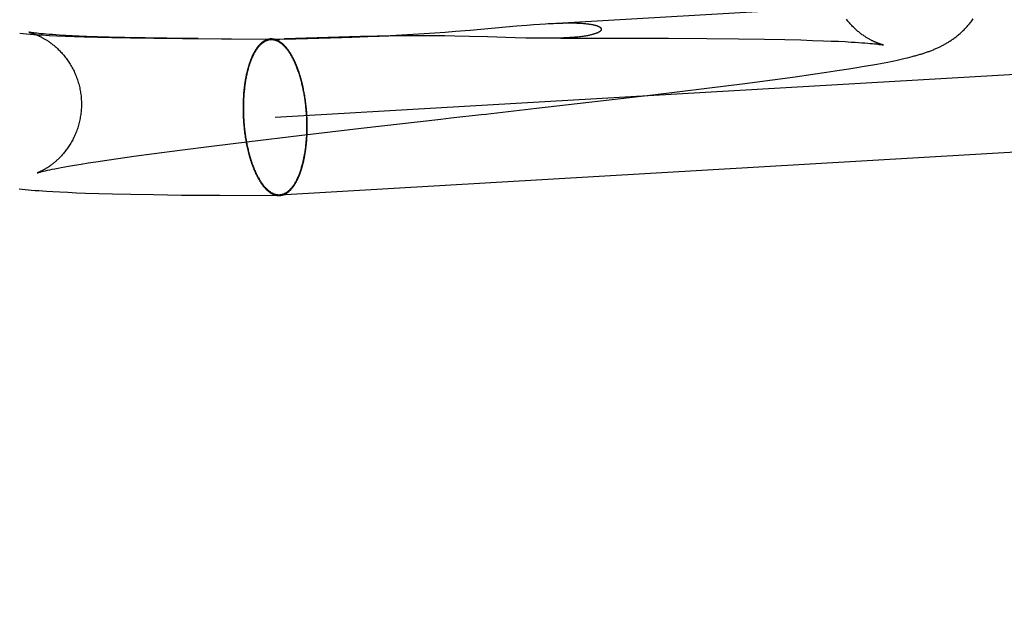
# Model space of a CAD drawing. Header units: inches. Extents: x 0 to 184, y 0 to 119.
# Tile 79 of 113: x 109.723 to 109.968, y 40.018 to 40.162. Entities that reach past the tile are written whole.
import ezdxf

# ---------------------------------------------------------------- set-up
doc = ezdxf.new("R2010")
doc.units = ezdxf.units.IN
doc.header["$LTSCALE"] = 10.121375
doc.header["$MEASUREMENT"] = 0
doc.linetypes.add('HIDDEN', pattern=[0.2, 0.1, -0.1])
doc.layers.add('DEFAULT_2', color=8, linetype='HIDDEN')

msp = doc.modelspace()

# ---------------------------------------------------------------- linework, layer by layer
at = {"layer": 'DEFAULT_2', "color": 8, "linetype": 'HIDDEN'}
for p, q in [((109.81848, 41.92414), (109.81848, 38.45497)), ((109.94348, 41.92414), (109.94348, 38.45497)), ((109.85369, 40.16049), (110.27964, 40.18535)), ((109.78643, 40.13723), (110.32431, 40.16863)), ((109.83492, 40.15891), (109.84646, 40.15994)), ((109.84646, 40.15994), (109.84909, 40.16016)), ((109.84909, 40.16016), (109.85072, 40.16028)), ((109.85072, 40.16028), (109.85225, 40.16039)), ((109.85225, 40.16039), (109.85369, 40.16049)), ((109.72287, 40.15811), (109.7237, 40.15804)), ((109.7237, 40.15804), (109.72457, 40.15797)), ((109.72457, 40.15797), (109.72547, 40.1579)), ((109.72547, 40.1579), (109.72643, 40.15784)), ((109.7264, 40.1582), (109.7261, 40.15823)), ((109.72676, 40.15815), (109.7264, 40.1582)), ((109.72643, 40.15784), (109.72744, 40.15777)), ((109.72717, 40.15811), (109.72676, 40.15815)), ((109.72765, 40.15806), (109.72717, 40.15811)), ((109.72744, 40.15777), (109.7285, 40.15771)), ((109.72819, 40.158), (109.72765, 40.15806)), ((109.72881, 40.15795), (109.72819, 40.158)), ((109.7285, 40.15771), (109.73022, 40.15761)), ((109.72949, 40.15789), (109.72881, 40.15795)), ((109.73024, 40.15783), (109.72949, 40.15789)), ((109.73022, 40.15761), (109.73212, 40.15752)), ((109.73104, 40.15778), (109.73024, 40.15783)), ((109.7319, 40.15772), (109.73104, 40.15778)), ((109.73282, 40.15766), (109.7319, 40.15772)), ((109.73212, 40.15752), (109.73422, 40.15742)), ((109.73432, 40.15758), (109.73282, 40.15766)), ((109.73422, 40.15742), (109.7365, 40.15733)), ((109.73595, 40.15749), (109.73432, 40.15758)), ((109.7377, 40.15741), (109.73595, 40.15749)), ((109.7365, 40.15733), (109.73893, 40.15725)), ((109.73958, 40.15734), (109.7377, 40.15741)), ((109.73893, 40.15725), (109.74231, 40.15715)), ((109.74227, 40.15724), (109.73958, 40.15734)), ((109.74516, 40.15716), (109.74227, 40.15724)), ((109.74231, 40.15715), (109.74583, 40.15706)), ((109.74904, 40.15706), (109.74516, 40.15716)), ((109.74583, 40.15706), (109.75043, 40.15697)), ((109.75408, 40.15696), (109.74904, 40.15706)), ((109.80767, 40.15728), (109.78875, 40.1567)), ((109.78875, 40.15669), (109.80302, 40.15709)), ((109.80302, 40.15709), (109.80555, 40.15717)), ((109.80555, 40.15717), (109.80953, 40.15731)), ((109.81184, 40.15738), (109.80767, 40.15728)), ((109.80953, 40.15731), (109.81228, 40.15743)), ((109.81469, 40.15743), (109.81184, 40.15738)), ((109.81228, 40.15743), (109.81509, 40.15756)), ((109.81758, 40.15747), (109.81469, 40.15743)), ((109.81509, 40.15756), (109.81792, 40.1577)), ((109.82046, 40.15749), (109.81758, 40.15747)), ((109.81792, 40.1577), (109.82073, 40.15787)), ((109.82327, 40.15749), (109.82046, 40.15749)), ((109.82073, 40.15787), (109.82348, 40.15804)), ((109.826, 40.15748), (109.82327, 40.15749)), ((109.82348, 40.15804), (109.82616, 40.15822)), ((109.82863, 40.15746), (109.826, 40.15748)), ((109.82616, 40.15822), (109.82877, 40.15841)), ((109.83116, 40.15742), (109.82863, 40.15746)), ((109.82877, 40.15841), (109.83129, 40.15861)), ((109.83477, 40.15734), (109.83116, 40.15742)), ((109.83129, 40.15861), (109.83492, 40.15891)), ((109.83924, 40.15722), (109.83477, 40.15734)), ((109.84615, 40.15701), (109.83924, 40.15722)), ((109.84877, 40.15694), (109.84615, 40.15701)), ((109.75043, 40.15697), (109.75623, 40.15688)), ((109.7595, 40.15688), (109.75408, 40.15696)), ((109.75623, 40.15688), (109.76337, 40.1568)), ((109.76726, 40.15679), (109.7595, 40.15688)), ((109.76337, 40.1568), (109.77558, 40.15674)), ((109.77309, 40.15673), (109.78875, 40.15669)), ((109.78531, 40.1565), (109.78875, 40.1567)), ((109.78875, 40.15669), (109.78871, 40.15669)), ((109.8504, 40.1569), (109.84877, 40.15694)), ((109.85193, 40.15688), (109.8504, 40.1569)), ((109.85339, 40.15687), (109.85193, 40.15688)), ((109.85752, 40.15688), (109.873, 40.15689)), ((109.873, 40.15689), (109.88427, 40.15687)), ((109.88427, 40.15687), (109.89382, 40.15681)), ((109.89382, 40.15681), (109.90173, 40.15674)), ((109.90173, 40.15674), (109.90816, 40.15664)), ((109.90816, 40.15664), (109.91326, 40.15655)), ((109.91326, 40.15655), (109.9172, 40.15645)), ((109.9172, 40.15645), (109.92013, 40.15636)), ((109.92013, 40.15636), (109.92287, 40.15627)), ((109.92287, 40.15627), (109.92478, 40.1562)), ((109.92478, 40.1562), (109.92657, 40.15612)), ((109.92657, 40.15612), (109.92823, 40.15604)), ((109.92823, 40.15604), (109.92977, 40.15595)), ((109.92977, 40.15595), (109.93071, 40.15589)), ((109.93071, 40.15589), (109.9316, 40.15584)), ((109.9316, 40.15584), (109.93243, 40.15578)), ((109.93243, 40.15578), (109.93319, 40.15572)), ((109.93319, 40.15572), (109.93389, 40.15566)), ((109.93389, 40.15566), (109.93452, 40.15561)), ((109.93452, 40.15561), (109.93508, 40.15556)), ((109.93508, 40.15556), (109.93558, 40.15551)), ((109.93558, 40.15551), (109.93602, 40.15546)), ((109.93602, 40.15546), (109.9364, 40.15541)), ((109.9364, 40.15541), (109.93673, 40.15537)), ((109.94376, 40.15204), (109.94434, 40.15218)), ((109.94434, 40.15218), (109.9449, 40.15233)), ((109.9449, 40.15233), (109.94543, 40.15247)), ((109.93118, 40.1496), (109.933, 40.1499)), ((109.933, 40.1499), (109.93464, 40.15019)), ((109.93464, 40.15019), (109.93615, 40.15046)), ((109.93615, 40.15046), (109.93709, 40.15063)), ((109.93709, 40.15063), (109.93799, 40.1508)), ((109.93799, 40.1508), (109.93884, 40.15097)), ((109.93884, 40.15097), (109.93965, 40.15113)), ((109.93965, 40.15113), (109.94042, 40.15129)), ((109.94042, 40.15129), (109.94116, 40.15144)), ((109.94116, 40.15144), (109.94185, 40.1516)), ((109.94185, 40.1516), (109.94252, 40.15175)), ((109.94252, 40.15175), (109.94315, 40.15189)), ((109.94315, 40.15189), (109.94376, 40.15204)), ((109.78756, 40.11797), (110.32543, 40.14936)), ((109.91022, 40.14654), (109.91582, 40.1473)), ((109.91582, 40.1473), (109.92025, 40.14793)), ((109.92025, 40.14793), (109.92364, 40.14842)), ((109.92364, 40.14842), (109.92687, 40.14891)), ((109.92687, 40.14891), (109.92914, 40.14927)), ((109.92914, 40.14927), (109.93118, 40.1496)), ((109.89384, 40.14445), (109.90329, 40.14564)), ((109.90329, 40.14564), (109.91022, 40.14654)), ((109.77855, 40.14263), (109.77852, 40.14226)), ((109.7936, 40.14369), (109.79353, 40.14405)), ((109.79367, 40.14333), (109.7936, 40.14369)), ((109.79374, 40.14296), (109.79367, 40.14333)), ((109.7938, 40.1426), (109.79374, 40.14296)), ((109.79386, 40.14223), (109.7938, 40.1426)), ((109.85142, 40.13946), (109.88038, 40.14282)), ((109.88038, 40.14282), (109.89384, 40.14445)), ((109.77845, 40.14001), (109.77844, 40.13963)), ((109.77846, 40.14077), (109.77845, 40.14039)), ((109.77845, 40.14039), (109.77845, 40.14001)), ((109.77847, 40.14114), (109.77846, 40.14077)), ((109.77849, 40.14152), (109.77847, 40.14114)), ((109.7785, 40.14189), (109.77849, 40.14152)), ((109.77852, 40.14226), (109.7785, 40.14189)), ((109.79392, 40.14186), (109.79386, 40.14223)), ((109.79397, 40.14148), (109.79392, 40.14186)), ((109.79402, 40.14111), (109.79397, 40.14148)), ((109.79407, 40.14074), (109.79402, 40.14111)), ((109.79417, 40.13979), (109.79413, 40.14017)), ((109.77844, 40.13963), (109.77844, 40.13925)), ((109.77844, 40.13925), (109.77845, 40.13887)), ((109.77845, 40.13887), (109.77846, 40.13849)), ((109.77846, 40.13849), (109.77847, 40.13811)), ((109.77847, 40.13811), (109.77848, 40.13773)), ((109.77848, 40.13773), (109.77849, 40.13735)), ((109.79421, 40.13941), (109.79417, 40.13979)), ((109.79425, 40.13903), (109.79421, 40.13941)), ((109.79428, 40.13865), (109.79425, 40.13903)), ((109.79431, 40.13827), (109.79428, 40.13865)), ((109.79433, 40.13789), (109.79431, 40.13827)), ((109.79435, 40.1375), (109.79433, 40.13789)), ((109.79437, 40.13712), (109.79435, 40.1375)), ((109.77849, 40.13735), (109.77851, 40.13696)), ((109.77851, 40.13696), (109.77854, 40.13658)), ((109.77854, 40.13658), (109.77856, 40.1362)), ((109.77856, 40.1362), (109.77859, 40.13582)), ((109.77859, 40.13582), (109.77862, 40.13544)), ((109.77862, 40.13544), (109.77866, 40.13506)), ((109.77866, 40.13506), (109.77869, 40.13468)), ((109.79439, 40.13674), (109.79437, 40.13712)), ((109.7944, 40.13636), (109.79439, 40.13674)), ((109.79441, 40.13598), (109.7944, 40.13636)), ((109.79442, 40.13559), (109.79441, 40.13598)), ((109.79442, 40.13521), (109.79442, 40.13559)), ((109.79442, 40.13483), (109.79442, 40.13521)), ((109.77869, 40.13468), (109.77873, 40.1343)), ((109.7788, 40.13373), (109.77885, 40.13336)), ((109.77885, 40.13336), (109.7789, 40.13298)), ((109.7789, 40.13298), (109.77895, 40.13261)), ((109.77895, 40.13261), (109.77901, 40.13224)), ((109.78004, 40.13124), (109.7924, 40.13271)), ((109.7924, 40.13271), (109.80784, 40.13451)), ((109.79434, 40.13221), (109.79436, 40.13258)), ((109.79436, 40.13258), (109.79438, 40.13295)), ((109.79438, 40.13295), (109.7944, 40.13333)), ((109.7944, 40.13333), (109.79441, 40.1337)), ((109.79441, 40.1337), (109.79442, 40.13408)), ((109.79442, 40.13446), (109.79442, 40.13483)), ((109.79442, 40.13408), (109.79442, 40.13446)), ((109.76272, 40.12908), (109.77057, 40.13008)), ((109.77057, 40.13008), (109.78004, 40.13124)), ((109.77901, 40.13224), (109.77907, 40.13187)), ((109.77907, 40.13187), (109.77913, 40.13151)), ((109.77913, 40.13151), (109.7792, 40.13114)), ((109.7792, 40.13114), (109.77926, 40.13078)), ((109.77926, 40.13078), (109.77933, 40.13042)), ((109.79432, 40.13184), (109.79434, 40.13221)), ((109.75131, 40.12755), (109.75636, 40.12824)), ((109.75636, 40.12824), (109.76272, 40.12908)), ((109.73502, 40.12504), (109.73653, 40.1253)), ((109.73653, 40.1253), (109.73817, 40.12558)), ((109.73817, 40.12558), (109.73993, 40.12587)), ((109.73993, 40.12587), (109.74182, 40.12616)), ((109.74182, 40.12616), (109.74452, 40.12657)), ((109.74452, 40.12657), (109.74741, 40.127)), ((109.74741, 40.127), (109.75131, 40.12755)), ((109.72814, 40.12365), (109.72846, 40.12372)), ((109.72846, 40.12372), (109.72884, 40.12381)), ((109.72884, 40.12381), (109.72928, 40.12392)), ((109.72928, 40.12392), (109.72978, 40.12403)), ((109.72978, 40.12403), (109.73035, 40.12415)), ((109.73035, 40.12415), (109.73097, 40.12428)), ((109.73097, 40.12428), (109.73166, 40.12442)), ((109.73166, 40.12442), (109.73241, 40.12456)), ((109.73241, 40.12456), (109.73322, 40.12472)), ((109.73322, 40.12472), (109.73409, 40.12488)), ((109.73409, 40.12488), (109.73502, 40.12504)), ((109.72278, 40.11941), (109.7235, 40.11934)), ((109.7235, 40.11934), (109.72425, 40.11926)), ((109.72425, 40.11926), (109.72503, 40.11919)), ((109.72503, 40.11919), (109.72585, 40.11912)), ((109.72585, 40.11912), (109.72671, 40.11905)), ((109.72671, 40.11905), (109.72761, 40.11898)), ((109.72761, 40.11898), (109.72855, 40.11891)), ((109.72855, 40.11891), (109.72955, 40.11885)), ((109.72955, 40.11885), (109.73115, 40.11875)), ((109.73115, 40.11875), (109.7329, 40.11866)), ((109.7329, 40.11866), (109.73484, 40.11856)), ((109.73484, 40.11856), (109.73698, 40.11847)), ((109.73698, 40.11847), (109.73929, 40.11838)), ((109.73929, 40.11838), (109.74257, 40.11827)), ((109.74257, 40.11827), (109.746, 40.11818)), ((109.746, 40.11818), (109.75049, 40.11808)), ((109.75049, 40.11808), (109.75616, 40.11798)), ((109.75616, 40.11798), (109.76315, 40.11789)), ((109.76315, 40.11789), (109.77269, 40.11781)), ((109.77269, 40.11781), (109.78738, 40.11776))]:
    msp.add_line(p, q, dxfattribs=at)
for points in [[(109.85437, 40.16053), (109.85504, 40.16056), (109.85568, 40.16059), (109.85629, 40.16062), (109.85687, 40.16064), (109.85744, 40.16066), (109.85798, 40.16067), (109.85849, 40.16069), (109.85898, 40.16069), (109.85946, 40.1607), (109.85991, 40.1607), (109.86034, 40.16069), (109.86075, 40.16069), (109.86115, 40.16068), (109.86152, 40.16067), (109.86188, 40.16065), (109.86222, 40.16064), (109.86255, 40.16062), (109.86286, 40.1606), (109.86315, 40.16058), (109.86343, 40.16056), (109.86369, 40.16053), (109.86393, 40.16051), (109.86417, 40.16048), (109.86439, 40.16045), (109.8646, 40.16042), (109.86479, 40.16039), (109.86498, 40.16037), (109.86515, 40.16034), (109.86532, 40.1603), (109.86547, 40.16027), (109.86562, 40.16024), (109.86576, 40.16021), (109.86589, 40.16018), (109.86601, 40.16015), (109.86613, 40.16012), (109.86624, 40.16008), (109.86635, 40.16005), (109.86644, 40.16002), (109.86653, 40.15999), (109.86662, 40.15996), (109.8667, 40.15993), (109.86678, 40.1599), (109.86685, 40.15987), (109.86691, 40.15984), (109.86697, 40.15981), (109.86703, 40.15978), (109.86709, 40.15975), (109.86714, 40.15972), (109.86718, 40.15969), (109.86723, 40.15966), (109.86727, 40.15963), (109.86731, 40.1596), (109.86734, 40.15957), (109.86737, 40.15954), (109.8674, 40.15951), (109.86743, 40.15948), (109.86745, 40.15946), (109.86748, 40.15943), (109.8675, 40.1594), (109.86751, 40.15937), (109.86753, 40.15935), (109.86754, 40.15932), (109.86756, 40.15929), (109.86757, 40.15926), (109.86757, 40.15924), (109.86758, 40.15921), (109.86759, 40.15918), (109.86759, 40.15915), (109.86759, 40.15913), (109.86759, 40.1591), (109.86759, 40.15907), (109.86758, 40.15904), (109.86757, 40.15902), (109.86757, 40.15899), (109.86756, 40.15896), (109.86754, 40.15893), (109.86753, 40.1589), (109.86751, 40.15887), (109.8675, 40.15885), (109.86748, 40.15882), (109.86745, 40.15879), (109.86743, 40.15876), (109.8674, 40.15873), (109.86737, 40.1587), (109.86734, 40.15867), (109.8673, 40.15863), (109.86727, 40.1586), (109.86722, 40.15857), (109.86718, 40.15854), (109.86713, 40.15851), (109.86708, 40.15847), (109.86703, 40.15844), (109.86697, 40.1584), (109.86691, 40.15837), (109.86684, 40.15833), (109.86677, 40.1583), (109.86669, 40.15826), (109.86661, 40.15822), (109.86653, 40.15819), (109.86643, 40.15815), (109.86634, 40.15811), (109.86623, 40.15807), (109.86612, 40.15803), (109.866, 40.15799), (109.86587, 40.15795), (109.86574, 40.15791), (109.86559, 40.15786), (109.86544, 40.15782), (109.86528, 40.15778), (109.86512, 40.15774), (109.86494, 40.1577), (109.86475, 40.15765), (109.86455, 40.15761), (109.86434, 40.15757), (109.86411, 40.15752), (109.86387, 40.15748), (109.86362, 40.15744), (109.86335, 40.1574), (109.86307, 40.15735), (109.86276, 40.15731), (109.86244, 40.15727), (109.86211, 40.15723), (109.86176, 40.15719), (109.86139, 40.15716), (109.861, 40.15712), (109.86059, 40.15709), (109.86017, 40.15706), (109.85973, 40.15703), (109.85927, 40.157), (109.85878, 40.15697), (109.85828, 40.15695), (109.85775, 40.15693), (109.8572, 40.15691), (109.85662, 40.1569), (109.85602, 40.15689), (109.8554, 40.15688), (109.85475, 40.15687)], [(109.93781, 40.15521), (109.93781, 40.15521), (109.93781, 40.15521), (109.9378, 40.15521), (109.93778, 40.15522), (109.93775, 40.15522), (109.93772, 40.15523), (109.93769, 40.15524), (109.93764, 40.15525), (109.9376, 40.15526), (109.93755, 40.15528), (109.93749, 40.15529), (109.93743, 40.15531), (109.93736, 40.15533), (109.93729, 40.15535), (109.93722, 40.15537), (109.93714, 40.15539), (109.93706, 40.15542), (109.93698, 40.15545), (109.93689, 40.15548), (109.9368, 40.15551), (109.9367, 40.15554), (109.9366, 40.15558), (109.9365, 40.15561), (109.9364, 40.15565), (109.9363, 40.15569), (109.93619, 40.15573), (109.93608, 40.15578), (109.93597, 40.15582), (109.93585, 40.15587), (109.93574, 40.15592), (109.93562, 40.15597), (109.93549, 40.15603), (109.93537, 40.15609), (109.93524, 40.15615), (109.93511, 40.15621), (109.93498, 40.15627), (109.93485, 40.15634), (109.93471, 40.15641), (109.93457, 40.15648), (109.93443, 40.15656), (109.93428, 40.15664), (109.93414, 40.15672), (109.93399, 40.15681), (109.93384, 40.1569), (109.93368, 40.15699), (109.93352, 40.15709), (109.93337, 40.15719), (109.9332, 40.15729), (109.93304, 40.1574), (109.93287, 40.15751), (109.9327, 40.15763), (109.93253, 40.15776), (109.93235, 40.15788), (109.93218, 40.15802), (109.932, 40.15815), (109.93182, 40.1583), (109.93163, 40.15844), (109.93145, 40.1586), (109.93126, 40.15876), (109.93107, 40.15892), (109.93088, 40.1591), (109.93069, 40.15927), (109.9305, 40.15946), (109.9303, 40.15965), (109.93011, 40.15984), (109.92992, 40.16004), (109.92972, 40.16025), (109.92953, 40.16046), (109.92934, 40.16068), (109.92914, 40.16091), (109.92895, 40.16114), (109.92877, 40.16138), (109.92858, 40.16162)], [(109.94827, 40.15332), (109.94849, 40.1534), (109.94871, 40.15347), (109.94893, 40.15355), (109.94915, 40.15363), (109.94936, 40.15371), (109.94958, 40.15379), (109.94979, 40.15387), (109.95, 40.15396), (109.95021, 40.15404), (109.95042, 40.15413), (109.95063, 40.15422), (109.95084, 40.15431), (109.95104, 40.1544), (109.95125, 40.15449), (109.95145, 40.15458), (109.95165, 40.15468), (109.95185, 40.15477), (109.95204, 40.15487), (109.95224, 40.15497), (109.95243, 40.15507), (109.95263, 40.15517), (109.95282, 40.15527), (109.95301, 40.15538), (109.9532, 40.15549), (109.95339, 40.1556), (109.95358, 40.15571), (109.95377, 40.15582), (109.95396, 40.15594), (109.95415, 40.15605), (109.95433, 40.15617), (109.95452, 40.1563), (109.95471, 40.15642), (109.9549, 40.15655), (109.95508, 40.15668), (109.95527, 40.15682), (109.95546, 40.15696), (109.95566, 40.1571), (109.95585, 40.15725), (109.95604, 40.1574), (109.95624, 40.15756), (109.95644, 40.15772), (109.95664, 40.15789), (109.95684, 40.15806), (109.95703, 40.15824), (109.95723, 40.15842), (109.95743, 40.15861), (109.95763, 40.1588), (109.95783, 40.15899), (109.95803, 40.15919), (109.95823, 40.1594), (109.95842, 40.15961), (109.95862, 40.15983), (109.95882, 40.16005), (109.95901, 40.16028), (109.9592, 40.16051), (109.95939, 40.16075), (109.95958, 40.16099), (109.95977, 40.16124), (109.95996, 40.16149), (109.96014, 40.16175)], [(109.7261, 40.15823), (109.72585, 40.15827), (109.72574, 40.15828), (109.72564, 40.1583), (109.72555, 40.15831), (109.72547, 40.15833), (109.7254, 40.15834), (109.72534, 40.15835), (109.72529, 40.15836), (109.72525, 40.15836), (109.72521, 40.15837), (109.72518, 40.15837), (109.72516, 40.15838), (109.72515, 40.15838), (109.72515, 40.15838)], [(109.72515, 40.15838), (109.72516, 40.15838), (109.72517, 40.15838), (109.72519, 40.15837), (109.72522, 40.15837), (109.72525, 40.15836), (109.72528, 40.15835), (109.72533, 40.15834), (109.72537, 40.15833), (109.72543, 40.15831), (109.72548, 40.1583), (109.72555, 40.15828), (109.72561, 40.15826), (109.72568, 40.15824), (109.72576, 40.15822), (109.72584, 40.15819), (109.72592, 40.15817), (109.726, 40.15814), (109.72609, 40.15811), (109.72618, 40.15808), (109.72628, 40.15804), (109.72637, 40.15801), (109.72647, 40.15797), (109.72658, 40.15793), (109.72668, 40.15789), (109.72679, 40.15785), (109.7269, 40.15781), (109.72701, 40.15776), (109.72713, 40.15771), (109.72724, 40.15766), (109.72736, 40.15761), (109.72749, 40.15755), (109.72761, 40.1575), (109.72774, 40.15744), (109.72787, 40.15737), (109.728, 40.15731), (109.72813, 40.15724), (109.72827, 40.15717), (109.72841, 40.1571), (109.72855, 40.15702), (109.7287, 40.15694), (109.72884, 40.15686), (109.72899, 40.15677), (109.72914, 40.15668), (109.7293, 40.15659), (109.72946, 40.15649), (109.72962, 40.15639), (109.72978, 40.15629), (109.72994, 40.15618), (109.73011, 40.15606), (109.73028, 40.15595), (109.73045, 40.15582), (109.73063, 40.1557), (109.7308, 40.15556), (109.73098, 40.15542), (109.73116, 40.15528), (109.73135, 40.15513), (109.73153, 40.15498), (109.73172, 40.15482), (109.73191, 40.15465), (109.7321, 40.15448), (109.73229, 40.1543), (109.73248, 40.15412), (109.73268, 40.15393), (109.73287, 40.15373), (109.73306, 40.15353), (109.73326, 40.15333), (109.73345, 40.15311), (109.73364, 40.15289), (109.73383, 40.15267), (109.73402, 40.15244), (109.73421, 40.1522), (109.7344, 40.15196), (109.73458, 40.15171), (109.73476, 40.15146), (109.73494, 40.1512), (109.73512, 40.15094), (109.73529, 40.15067), (109.73546, 40.1504), (109.73562, 40.15012), (109.73578, 40.14984), (109.73594, 40.14955), (109.7361, 40.14926), (109.73624, 40.14897), (109.73639, 40.14868), (109.73653, 40.14838), (109.73666, 40.14807), (109.73679, 40.14777), (109.73692, 40.14746), (109.73704, 40.14715), (109.73715, 40.14683), (109.73726, 40.14652), (109.73736, 40.1462), (109.73746, 40.14587), (109.73755, 40.14555), (109.73764, 40.14523), (109.73772, 40.1449), (109.7378, 40.14457), (109.73787, 40.14424), (109.73793, 40.14391), (109.73799, 40.14357), (109.73804, 40.14324), (109.73809, 40.14291), (109.73813, 40.14257), (109.73816, 40.14223), (109.73819, 40.1419), (109.73821, 40.14158)], [(109.78531, 40.1565), (109.78518, 40.15649), (109.78505, 40.15647), (109.78491, 40.15645), (109.78478, 40.15642), (109.78465, 40.15639), (109.78452, 40.15635), (109.78439, 40.15631), (109.78427, 40.15626), (109.78414, 40.15621), (109.78401, 40.15615), (109.78388, 40.15608), (109.78376, 40.15601), (109.78363, 40.15593), (109.78351, 40.15585), (109.78338, 40.15577), (109.78326, 40.15568), (109.78314, 40.15558), (109.78302, 40.15548), (109.7829, 40.15537), (109.78278, 40.15526), (109.78266, 40.15514), (109.78254, 40.15502), (109.78243, 40.15489), (109.78231, 40.15476), (109.7822, 40.15462), (109.78209, 40.15447), (109.78198, 40.15433), (109.78187, 40.15417), (109.78176, 40.15402), (109.78165, 40.15385), (109.78155, 40.15369), (109.78144, 40.15352), (109.78134, 40.15334), (109.78124, 40.15316), (109.78114, 40.15297), (109.78104, 40.15278), (109.78094, 40.15259), (109.78085, 40.15239), (109.78075, 40.15219), (109.78066, 40.15198), (109.78057, 40.15177), (109.78048, 40.15155), (109.7804, 40.15133), (109.78031, 40.15111), (109.78023, 40.15088), (109.78015, 40.15065), (109.78007, 40.15041), (109.77999, 40.15017), (109.77991, 40.14993), (109.77984, 40.14968), (109.77976, 40.14943), (109.77969, 40.14918), (109.77962, 40.14892), (109.77956, 40.14866), (109.77949, 40.1484), (109.77943, 40.14813), (109.77937, 40.14786), (109.77931, 40.14759), (109.77925, 40.14731), (109.7792, 40.14704), (109.77914, 40.14675), (109.77909, 40.14647), (109.77905, 40.14618), (109.779, 40.14589), (109.77895, 40.1456), (109.77891, 40.14531), (109.77887, 40.14501), (109.77883, 40.14471), (109.7788, 40.14441), (109.77877, 40.14411), (109.77873, 40.1438), (109.7787, 40.1435), (109.77868, 40.14319), (109.77865, 40.14288), (109.77863, 40.14256), (109.77861, 40.14225), (109.77859, 40.14194), (109.77858, 40.14162), (109.77856, 40.1413), (109.77855, 40.14098), (109.77854, 40.14066), (109.77853, 40.14034), (109.77853, 40.14002), (109.77853, 40.1397), (109.77853, 40.13938), (109.77853, 40.13905), (109.77853, 40.13873), (109.77854, 40.1384), (109.77855, 40.13808), (109.77856, 40.13775), (109.77857, 40.13743), (109.77859, 40.1371), (109.77861, 40.13678)], [(109.78549, 40.15671), (109.78545, 40.15671), (109.78538, 40.1567), (109.7853, 40.1567), (109.78522, 40.1567), (109.78514, 40.15669), (109.78506, 40.15668), (109.78499, 40.15667), (109.78491, 40.15665), (109.78483, 40.15664), (109.78476, 40.15662), (109.78468, 40.1566), (109.7846, 40.15658), (109.78453, 40.15656), (109.78445, 40.15654), (109.78438, 40.15651), (109.7843, 40.15648), (109.78422, 40.15645), (109.78415, 40.15642), (109.78407, 40.15639), (109.784, 40.15635), (109.78392, 40.15632), (109.78385, 40.15628), (109.78378, 40.15624), (109.7837, 40.15619), (109.78363, 40.15615), (109.78356, 40.1561), (109.78348, 40.15606), (109.78341, 40.15601), (109.78334, 40.15595), (109.78327, 40.1559), (109.78319, 40.15584), (109.78312, 40.15579), (109.78305, 40.15573), (109.78298, 40.15567), (109.78291, 40.15561), (109.78284, 40.15554), (109.78277, 40.15548), (109.7827, 40.15541), (109.78263, 40.15534), (109.78256, 40.15527), (109.78249, 40.15519), (109.78242, 40.15512), (109.78236, 40.15504), (109.78229, 40.15496), (109.78222, 40.15488), (109.78216, 40.1548), (109.78209, 40.15472), (109.78203, 40.15463), (109.78196, 40.15455), (109.7819, 40.15446), (109.78183, 40.15437), (109.78177, 40.15428), (109.7817, 40.15418), (109.78164, 40.15409), (109.78158, 40.15399), (109.78152, 40.1539), (109.78145, 40.1538), (109.78139, 40.15369), (109.78133, 40.15359), (109.78127, 40.15349), (109.78121, 40.15338), (109.78115, 40.15327), (109.7811, 40.15316), (109.78104, 40.15305), (109.78098, 40.15294), (109.78092, 40.15283), (109.78087, 40.15271), (109.78081, 40.1526), (109.78075, 40.15248), (109.7807, 40.15236), (109.78065, 40.15224), (109.78059, 40.15211), (109.78054, 40.15199), (109.78049, 40.15186), (109.78043, 40.15174), (109.78038, 40.15161), (109.78033, 40.15148), (109.78028, 40.15135), (109.78023, 40.15122), (109.78018, 40.15108), (109.78013, 40.15095), (109.78009, 40.15081), (109.78004, 40.15067), (109.77999, 40.15053), (109.77995, 40.15039), (109.7799, 40.15025), (109.77985, 40.15011), (109.77981, 40.14997), (109.77977, 40.14982), (109.77972, 40.14967), (109.77968, 40.14953), (109.77964, 40.14938), (109.7796, 40.14923), (109.77956, 40.14908), (109.77952, 40.14892), (109.77948, 40.14877), (109.77944, 40.14862), (109.7794, 40.14846), (109.77937, 40.1483), (109.77933, 40.14815), (109.7793, 40.14799), (109.77926, 40.14783), (109.77923, 40.14767), (109.77919, 40.1475), (109.77916, 40.14734), (109.77913, 40.14718), (109.7791, 40.14701), (109.77907, 40.14685), (109.77904, 40.14668), (109.77901, 40.14651), (109.77898, 40.14634), (109.77895, 40.14617), (109.77892, 40.146), (109.7789, 40.14583), (109.77887, 40.14566), (109.77885, 40.14549), (109.77882, 40.14531), (109.7788, 40.14514), (109.77878, 40.14496), (109.77875, 40.14479), (109.77873, 40.14461), (109.77871, 40.14444), (109.77869, 40.14426), (109.77867, 40.14408), (109.77865, 40.1439), (109.77864, 40.14372), (109.77862, 40.14354), (109.7786, 40.14336), (109.77859, 40.14318), (109.77857, 40.14299), (109.77855, 40.14263)], [(109.79426, 40.13769), (109.79424, 40.13802), (109.79422, 40.13834), (109.79419, 40.13867), (109.79417, 40.13899), (109.79414, 40.13931), (109.79411, 40.13964), (109.79407, 40.13996), (109.79404, 40.14028), (109.794, 40.1406), (109.79396, 40.14092), (109.79392, 40.14124), (109.79387, 40.14156), (109.79383, 40.14188), (109.79378, 40.14219), (109.79373, 40.1425), (109.79368, 40.14282), (109.79362, 40.14313), (109.79356, 40.14344), (109.79351, 40.14374), (109.79344, 40.14405), (109.79338, 40.14435), (109.79332, 40.14465), (109.79325, 40.14495), (109.79318, 40.14525), (109.79311, 40.14554), (109.79304, 40.14584), (109.79296, 40.14613), (109.79289, 40.14641), (109.79281, 40.1467), (109.79273, 40.14698), (109.79265, 40.14726), (109.79257, 40.14754), (109.79248, 40.14781), (109.79239, 40.14808), (109.7923, 40.14835), (109.79221, 40.14861), (109.79212, 40.14887), (109.79203, 40.14913), (109.79193, 40.14939), (109.79184, 40.14964), (109.79174, 40.14988), (109.79164, 40.15013), (109.79154, 40.15037), (109.79144, 40.1506), (109.79133, 40.15084), (109.79123, 40.15106), (109.79112, 40.15129), (109.79101, 40.15151), (109.7909, 40.15173), (109.79079, 40.15194), (109.79068, 40.15215), (109.79056, 40.15235), (109.79045, 40.15255), (109.79033, 40.15275), (109.79022, 40.15294), (109.7901, 40.15312), (109.78998, 40.1533), (109.78986, 40.15348), (109.78974, 40.15365), (109.78962, 40.15382), (109.7895, 40.15399), (109.78937, 40.15414), (109.78925, 40.1543), (109.78912, 40.15445), (109.789, 40.15459), (109.78887, 40.15473), (109.78874, 40.15486), (109.78862, 40.15499), (109.78849, 40.15512), (109.78836, 40.15523), (109.78823, 40.15535), (109.7881, 40.15546), (109.78797, 40.15556), (109.78784, 40.15566), (109.7877, 40.15575), (109.78757, 40.15584), (109.78744, 40.15592), (109.78731, 40.156), (109.78717, 40.15607), (109.78704, 40.15613), (109.78691, 40.15619), (109.78677, 40.15625), (109.78664, 40.1563), (109.78651, 40.15634), (109.78637, 40.15638), (109.78624, 40.15642), (109.78611, 40.15644), (109.78597, 40.15647), (109.78584, 40.15648), (109.78571, 40.15649), (109.78557, 40.1565), (109.78544, 40.1565), (109.78531, 40.1565)], [(109.79353, 40.14405), (109.7935, 40.14423), (109.79346, 40.1444), (109.79342, 40.14458), (109.79338, 40.14476), (109.79335, 40.14494), (109.79331, 40.14511), (109.79327, 40.14528), (109.79322, 40.14546), (109.79318, 40.14563), (109.79314, 40.1458), (109.7931, 40.14597), (109.79305, 40.14614), (109.79301, 40.14631), (109.79296, 40.14648), (109.79292, 40.14665), (109.79287, 40.14682), (109.79283, 40.14698), (109.79278, 40.14715), (109.79273, 40.14731), (109.79268, 40.14748), (109.79263, 40.14764), (109.79258, 40.1478), (109.79253, 40.14796), (109.79248, 40.14812), (109.79243, 40.14828), (109.79238, 40.14843), (109.79233, 40.14859), (109.79227, 40.14874), (109.79222, 40.1489), (109.79216, 40.14905), (109.79211, 40.1492), (109.79205, 40.14935), (109.792, 40.1495), (109.79194, 40.14965), (109.79188, 40.1498), (109.79183, 40.14994), (109.79177, 40.15008), (109.79171, 40.15023), (109.79165, 40.15037), (109.79159, 40.15051), (109.79153, 40.15065), (109.79147, 40.15079), (109.79141, 40.15092), (109.79135, 40.15106), (109.79129, 40.15119), (109.79122, 40.15133), (109.79116, 40.15146), (109.7911, 40.15159), (109.79103, 40.15172), (109.79097, 40.15184), (109.7909, 40.15197), (109.79084, 40.15209), (109.79077, 40.15222), (109.79071, 40.15234), (109.79064, 40.15246), (109.79057, 40.15258), (109.79051, 40.15269), (109.79044, 40.15281), (109.79037, 40.15292), (109.7903, 40.15303), (109.79023, 40.15315), (109.79016, 40.15325), (109.79009, 40.15336), (109.79002, 40.15347), (109.78995, 40.15357), (109.78988, 40.15368), (109.78981, 40.15378), (109.78974, 40.15388), (109.78967, 40.15398), (109.7896, 40.15407), (109.78952, 40.15417), (109.78945, 40.15426), (109.78938, 40.15435), (109.78931, 40.15444), (109.78923, 40.15453), (109.78916, 40.15462), (109.78909, 40.15471), (109.78901, 40.15479), (109.78894, 40.15487), (109.78886, 40.15495), (109.78879, 40.15503), (109.78871, 40.15511), (109.78864, 40.15518), (109.78856, 40.15525), (109.78849, 40.15533), (109.78841, 40.1554), (109.78833, 40.15546), (109.78826, 40.15553), (109.78818, 40.15559), (109.7881, 40.15566), (109.78803, 40.15572), (109.78795, 40.15578), (109.78787, 40.15584), (109.7878, 40.15589), (109.78772, 40.15594), (109.78764, 40.156), (109.78756, 40.15605), (109.78749, 40.1561), (109.78741, 40.15614), (109.78733, 40.15619), (109.78725, 40.15623), (109.78718, 40.15627), (109.7871, 40.15631), (109.78702, 40.15635), (109.78694, 40.15638), (109.78686, 40.15642), (109.78678, 40.15645), (109.78671, 40.15648), (109.78663, 40.15651), (109.78655, 40.15653), (109.78647, 40.15656), (109.78639, 40.15658), (109.78631, 40.1566), (109.78623, 40.15662), (109.78616, 40.15664), (109.78608, 40.15665), (109.786, 40.15667), (109.78592, 40.15668), (109.78584, 40.15669), (109.78576, 40.15669), (109.78569, 40.1567), (109.78561, 40.1567), (109.78553, 40.15671), (109.78549, 40.15671)], [(109.85752, 40.15688), (109.85408, 40.15687), (109.85339, 40.15687)], [(109.93673, 40.15537), (109.93702, 40.15534), (109.93714, 40.15532), (109.93725, 40.1553), (109.93735, 40.15529), (109.93744, 40.15527), (109.93751, 40.15526), (109.93758, 40.15525), (109.93764, 40.15524), (109.93769, 40.15523), (109.93773, 40.15522), (109.93776, 40.15522), (109.93779, 40.15521), (109.93781, 40.15521)], [(109.94543, 40.15247), (109.94569, 40.15254), (109.94595, 40.15261), (109.94619, 40.15268), (109.94644, 40.15275), (109.94668, 40.15282), (109.94691, 40.15289), (109.94715, 40.15296), (109.94738, 40.15303), (109.9476, 40.1531), (109.94783, 40.15318), (109.94805, 40.15325), (109.94827, 40.15332)], [(109.73821, 40.14158), (109.73823, 40.14127), (109.73824, 40.14093), (109.73824, 40.14059), (109.73824, 40.14025), (109.73823, 40.13991), (109.73822, 40.13958), (109.7382, 40.13924), (109.73818, 40.1389), (109.73815, 40.13856), (109.73811, 40.13823), (109.73807, 40.13789), (109.73802, 40.13756), (109.73796, 40.13722), (109.7379, 40.13689), (109.73784, 40.13656), (109.73777, 40.13624), (109.73769, 40.13591), (109.73761, 40.13558), (109.73752, 40.13526), (109.73742, 40.13494), (109.73732, 40.13463), (109.73722, 40.13431), (109.73711, 40.134), (109.737, 40.13369), (109.73688, 40.13339), (109.73675, 40.13309), (109.73662, 40.13279), (109.73649, 40.13249), (109.73635, 40.1322), (109.73621, 40.13192), (109.73607, 40.13163), (109.73592, 40.13136), (109.73577, 40.13108), (109.73561, 40.13082), (109.73546, 40.13055), (109.7353, 40.1303), (109.73514, 40.13005), (109.73497, 40.1298), (109.73481, 40.12956), (109.73464, 40.12932), (109.73447, 40.1291), (109.7343, 40.12887), (109.73413, 40.12866), (109.73396, 40.12845), (109.73379, 40.12824), (109.73362, 40.12804), (109.73345, 40.12785), (109.73328, 40.12766), (109.73312, 40.12748), (109.73295, 40.12731), (109.73278, 40.12714), (109.73262, 40.12698), (109.73246, 40.12682), (109.7323, 40.12667), (109.73214, 40.12652), (109.73198, 40.12638), (109.73183, 40.12624), (109.73167, 40.12611), (109.73152, 40.12598), (109.73137, 40.12586), (109.73123, 40.12574), (109.73108, 40.12563), (109.73094, 40.12552), (109.7308, 40.12541), (109.73066, 40.12531), (109.73053, 40.12521), (109.73039, 40.12511), (109.73026, 40.12502), (109.73013, 40.12493), (109.73, 40.12485), (109.72988, 40.12477), (109.72975, 40.12469), (109.72963, 40.12461), (109.72951, 40.12454), (109.7294, 40.12446), (109.72928, 40.1244), (109.72917, 40.12433), (109.72906, 40.12427), (109.72895, 40.1242), (109.72884, 40.12415), (109.72874, 40.12409), (109.72864, 40.12403), (109.72854, 40.12398), (109.72844, 40.12393), (109.72835, 40.12388), (109.72825, 40.12384), (109.72816, 40.1238), (109.72808, 40.12375), (109.72799, 40.12371), (109.72791, 40.12368), (109.72783, 40.12364), (109.72776, 40.12361), (109.72769, 40.12358), (109.72762, 40.12355), (109.72756, 40.12352), (109.7275, 40.1235), (109.72745, 40.12348), (109.7274, 40.12346), (109.72735, 40.12344), (109.72731, 40.12343), (109.72728, 40.12341), (109.72725, 40.1234), (109.72722, 40.12339), (109.72721, 40.12339), (109.72719, 40.12338), (109.72719, 40.12338)], [(109.79413, 40.14017), (109.79411, 40.14036), (109.79407, 40.14074)], [(109.78756, 40.11797), (109.78769, 40.11798), (109.78782, 40.118), (109.78795, 40.11802), (109.78808, 40.11805), (109.78821, 40.11808), (109.78834, 40.11812), (109.78847, 40.11816), (109.7886, 40.11821), (109.78873, 40.11826), (109.78886, 40.11832), (109.78898, 40.11839), (109.78911, 40.11846), (109.78924, 40.11853), (109.78936, 40.11861), (109.78948, 40.1187), (109.78961, 40.11879), (109.78973, 40.11889), (109.78985, 40.11899), (109.78997, 40.1191), (109.79009, 40.11921), (109.79021, 40.11933), (109.79032, 40.11945), (109.79044, 40.11958), (109.79055, 40.11971), (109.79067, 40.11985), (109.79078, 40.11999), (109.79089, 40.12014), (109.791, 40.12029), (109.79111, 40.12045), (109.79121, 40.12061), (109.79132, 40.12078), (109.79142, 40.12095), (109.79153, 40.12113), (109.79163, 40.12131), (109.79173, 40.1215), (109.79183, 40.12169), (109.79192, 40.12188), (109.79202, 40.12208), (109.79211, 40.12228), (109.7922, 40.12249), (109.7923, 40.1227), (109.79238, 40.12292), (109.79247, 40.12314), (109.79256, 40.12336), (109.79264, 40.12359), (109.79272, 40.12382), (109.7928, 40.12406), (109.79288, 40.12429), (109.79296, 40.12454), (109.79303, 40.12478), (109.7931, 40.12503), (109.79317, 40.12529), (109.79324, 40.12554), (109.79331, 40.1258), (109.79337, 40.12607), (109.79344, 40.12634), (109.7935, 40.12661), (109.79356, 40.12688), (109.79361, 40.12715), (109.79367, 40.12743), (109.79372, 40.12771), (109.79377, 40.128), (109.79382, 40.12829), (109.79387, 40.12857), (109.79391, 40.12887), (109.79395, 40.12916), (109.79399, 40.12946), (109.79403, 40.12976), (109.79407, 40.13006), (109.7941, 40.13036), (109.79413, 40.13067), (109.79416, 40.13097), (109.79419, 40.13128), (109.79421, 40.13159), (109.79424, 40.1319), (109.79426, 40.13222), (109.79428, 40.13253), (109.79429, 40.13285), (109.7943, 40.13317), (109.79432, 40.13348), (109.79433, 40.1338), (109.79433, 40.13412), (109.79434, 40.13445), (109.79434, 40.13477), (109.79434, 40.13509), (109.79434, 40.13542), (109.79433, 40.13574), (109.79433, 40.13606), (109.79432, 40.13639), (109.79431, 40.13671), (109.79429, 40.13704), (109.79428, 40.13737), (109.79426, 40.13769)], [(109.83013, 40.13705), (109.83766, 40.1379), (109.83891, 40.13804), (109.84017, 40.13818), (109.85142, 40.13946)], [(109.77861, 40.13678), (109.77863, 40.13645), (109.77865, 40.13613), (109.77867, 40.1358), (109.7787, 40.13548), (109.77873, 40.13515), (109.77876, 40.13483), (109.7788, 40.13451), (109.77883, 40.13419), (109.77887, 40.13387), (109.77891, 40.13355), (109.77895, 40.13323), (109.77899, 40.13291), (109.77904, 40.13259), (109.77909, 40.13228), (109.77914, 40.13196), (109.77919, 40.13165), (109.77925, 40.13134), (109.7793, 40.13103), (109.77936, 40.13073), (109.77942, 40.13042), (109.77949, 40.13012), (109.77955, 40.12982), (109.77962, 40.12952), (109.77969, 40.12922), (109.77976, 40.12892), (109.77983, 40.12863), (109.7799, 40.12834), (109.77998, 40.12805), (109.78006, 40.12777), (109.78014, 40.12749), (109.78022, 40.12721), (109.7803, 40.12693), (109.78039, 40.12666), (109.78047, 40.12639), (109.78056, 40.12612), (109.78065, 40.12586), (109.78074, 40.12559), (109.78084, 40.12534), (109.78093, 40.12508), (109.78103, 40.12483), (109.78113, 40.12458), (109.78123, 40.12434), (109.78133, 40.1241), (109.78143, 40.12386), (109.78154, 40.12363), (109.78164, 40.1234), (109.78175, 40.12318), (109.78186, 40.12296), (109.78197, 40.12274), (109.78208, 40.12253), (109.78219, 40.12232), (109.7823, 40.12212), (109.78242, 40.12192), (109.78253, 40.12172), (109.78265, 40.12153), (109.78277, 40.12135), (109.78289, 40.12116), (109.78301, 40.12099), (109.78313, 40.12081), (109.78325, 40.12065), (109.78337, 40.12048), (109.78349, 40.12032), (109.78362, 40.12017), (109.78374, 40.12002), (109.78387, 40.11988), (109.784, 40.11974), (109.78412, 40.11961), (109.78425, 40.11948), (109.78438, 40.11935), (109.78451, 40.11923), (109.78464, 40.11912), (109.78477, 40.11901), (109.7849, 40.11891), (109.78503, 40.11881), (109.78516, 40.11872), (109.7853, 40.11863), (109.78543, 40.11855), (109.78556, 40.11847), (109.78569, 40.1184), (109.78583, 40.11833), (109.78596, 40.11827), (109.78609, 40.11822), (109.78623, 40.11817), (109.78636, 40.11812), (109.78649, 40.11809), (109.78663, 40.11805), (109.78676, 40.11802), (109.78689, 40.118), (109.78703, 40.11798), (109.78716, 40.11797), (109.78729, 40.11797), (109.78743, 40.11797), (109.78756, 40.11797)], [(109.80784, 40.13451), (109.82762, 40.13676), (109.82888, 40.1369), (109.83013, 40.13705)], [(109.77873, 40.1343), (109.77876, 40.13411), (109.7788, 40.13373)], [(109.77933, 40.13042), (109.77937, 40.13024), (109.77941, 40.13006), (109.77944, 40.12989), (109.77948, 40.12971), (109.77952, 40.12953), (109.77956, 40.12936), (109.7796, 40.12918), (109.77964, 40.12901), (109.77968, 40.12884), (109.77973, 40.12866), (109.77977, 40.12849), (109.77981, 40.12832), (109.77986, 40.12815), (109.7799, 40.12799), (109.77995, 40.12782), (109.77999, 40.12765), (109.78004, 40.12748), (109.78009, 40.12732), (109.78014, 40.12716), (109.78018, 40.12699), (109.78023, 40.12683), (109.78028, 40.12667), (109.78033, 40.12651), (109.78039, 40.12635), (109.78044, 40.12619), (109.78049, 40.12604), (109.78054, 40.12588), (109.78059, 40.12572), (109.78065, 40.12557), (109.7807, 40.12542), (109.78076, 40.12527), (109.78081, 40.12512), (109.78087, 40.12497), (109.78093, 40.12482), (109.78098, 40.12467), (109.78104, 40.12453), (109.7811, 40.12438), (109.78116, 40.12424), (109.78122, 40.1241), (109.78128, 40.12396), (109.78134, 40.12382), (109.7814, 40.12368), (109.78146, 40.12354), (109.78152, 40.12341), (109.78158, 40.12328), (109.78164, 40.12314), (109.78171, 40.12301), (109.78177, 40.12288), (109.78184, 40.12275), (109.7819, 40.12263), (109.78196, 40.1225), (109.78203, 40.12238), (109.7821, 40.12225), (109.78216, 40.12213), (109.78223, 40.12201), (109.78229, 40.12189), (109.78236, 40.12178), (109.78243, 40.12166), (109.7825, 40.12155), (109.78257, 40.12143), (109.78263, 40.12132), (109.7827, 40.12121), (109.78277, 40.12111), (109.78284, 40.121), (109.78291, 40.12089), (109.78298, 40.12079), (109.78306, 40.12069), (109.78313, 40.12059), (109.7832, 40.12049), (109.78327, 40.12039), (109.78334, 40.1203), (109.78341, 40.12021), (109.78349, 40.12011), (109.78356, 40.12002), (109.78363, 40.11994), (109.78371, 40.11985), (109.78378, 40.11976), (109.78386, 40.11968), (109.78393, 40.1196), (109.784, 40.11952), (109.78408, 40.11944), (109.78415, 40.11936), (109.78423, 40.11929), (109.78431, 40.11921), (109.78438, 40.11914), (109.78446, 40.11907), (109.78453, 40.119), (109.78461, 40.11894), (109.78469, 40.11887), (109.78476, 40.11881), (109.78484, 40.11875), (109.78492, 40.11869), (109.78499, 40.11863), (109.78507, 40.11858), (109.78515, 40.11852), (109.78523, 40.11847), (109.7853, 40.11842), (109.78538, 40.11837), (109.78546, 40.11833), (109.78554, 40.11828), (109.78561, 40.11824), (109.78569, 40.1182), (109.78577, 40.11816), (109.78585, 40.11812), (109.78593, 40.11809), (109.786, 40.11805), (109.78608, 40.11802), (109.78616, 40.11799), (109.78624, 40.11796), (109.78632, 40.11793), (109.7864, 40.11791), (109.78648, 40.11789), (109.78655, 40.11787), (109.78663, 40.11785), (109.78671, 40.11783), (109.78679, 40.11782), (109.78687, 40.1178), (109.78695, 40.11779), (109.78702, 40.11778), (109.7871, 40.11777), (109.78718, 40.11777), (109.78726, 40.11776), (109.78734, 40.11776), (109.78738, 40.11776)], [(109.78738, 40.11776), (109.78741, 40.11776), (109.78749, 40.11776), (109.78757, 40.11777), (109.78765, 40.11777), (109.78772, 40.11778), (109.7878, 40.11779), (109.78788, 40.1178), (109.78796, 40.11781), (109.78803, 40.11783), (109.78811, 40.11784), (109.78819, 40.11786), (109.78826, 40.11788), (109.78834, 40.11791), (109.78842, 40.11793), (109.78849, 40.11796), (109.78857, 40.11798), (109.78864, 40.11801), (109.78872, 40.11805), (109.78879, 40.11808), (109.78887, 40.11811), (109.78894, 40.11815), (109.78902, 40.11819), (109.78909, 40.11823), (109.78916, 40.11827), (109.78924, 40.11832), (109.78931, 40.11836), (109.78938, 40.11841), (109.78946, 40.11846), (109.78953, 40.11851), (109.7896, 40.11857), (109.78967, 40.11862), (109.78975, 40.11868), (109.78982, 40.11874), (109.78989, 40.1188), (109.78996, 40.11886), (109.79003, 40.11893), (109.7901, 40.11899), (109.79017, 40.11906), (109.79024, 40.11913), (109.79031, 40.1192), (109.79037, 40.11927), (109.79044, 40.11935), (109.79051, 40.11943), (109.79058, 40.1195), (109.79064, 40.11958), (109.79071, 40.11967), (109.79078, 40.11975), (109.79084, 40.11983), (109.79091, 40.11992), (109.79097, 40.12001), (109.79104, 40.1201), (109.7911, 40.12019), (109.79116, 40.12028), (109.79123, 40.12038), (109.79129, 40.12047), (109.79135, 40.12057), (109.79141, 40.12067), (109.79147, 40.12077), (109.79153, 40.12088), (109.79159, 40.12098), (109.79165, 40.12109), (109.79171, 40.1212), (109.79177, 40.1213), (109.79183, 40.12142), (109.79189, 40.12153), (109.79194, 40.12164), (109.792, 40.12176), (109.79206, 40.12187), (109.79211, 40.12199), (109.79217, 40.12211), (109.79222, 40.12223), (109.79228, 40.12235), (109.79233, 40.12248), (109.79238, 40.1226), (109.79243, 40.12273), (109.79249, 40.12286), (109.79254, 40.12299), (109.79259, 40.12312), (109.79264, 40.12325), (109.79269, 40.12339), (109.79273, 40.12352), (109.79278, 40.12366), (109.79283, 40.1238), (109.79288, 40.12393), (109.79292, 40.12407), (109.79297, 40.12422), (109.79301, 40.12436), (109.79306, 40.1245), (109.7931, 40.12465), (109.79314, 40.12479), (109.79319, 40.12494), (109.79323, 40.12509), (109.79327, 40.12524), (109.79331, 40.12539), (109.79335, 40.12554), (109.79339, 40.1257), (109.79343, 40.12585), (109.79346, 40.12601), (109.7935, 40.12617), (109.79354, 40.12632), (109.79357, 40.12648), (109.79361, 40.12664), (109.79364, 40.1268), (109.79367, 40.12696), (109.79371, 40.12713), (109.79374, 40.12729), (109.79377, 40.12746), (109.7938, 40.12762), (109.79383, 40.12779), (109.79386, 40.12796), (109.79389, 40.12812), (109.79392, 40.12829), (109.79394, 40.12846), (109.79397, 40.12864), (109.794, 40.12881), (109.79402, 40.12898), (109.79405, 40.12915), (109.79407, 40.12933), (109.79409, 40.1295), (109.79411, 40.12968), (109.79413, 40.12986), (109.79416, 40.13003), (109.79418, 40.13021), (109.79419, 40.13039), (109.79421, 40.13057), (109.79423, 40.13075), (109.79425, 40.13093), (109.79426, 40.13111), (109.79428, 40.13129), (109.79429, 40.13147), (109.79432, 40.13184)], [(109.72719, 40.12338), (109.72719, 40.12338), (109.7272, 40.12339), (109.72722, 40.12339), (109.72724, 40.1234), (109.72728, 40.12341), (109.72732, 40.12342), (109.72737, 40.12344), (109.72743, 40.12345), (109.7275, 40.12347), (109.72758, 40.1235), (109.72767, 40.12352), (109.72777, 40.12355), (109.72788, 40.12358), (109.72801, 40.12361), (109.72814, 40.12365)]]:
    msp.add_lwpolyline(points, dxfattribs=at)

doc.saveas('drawing.dxf')
